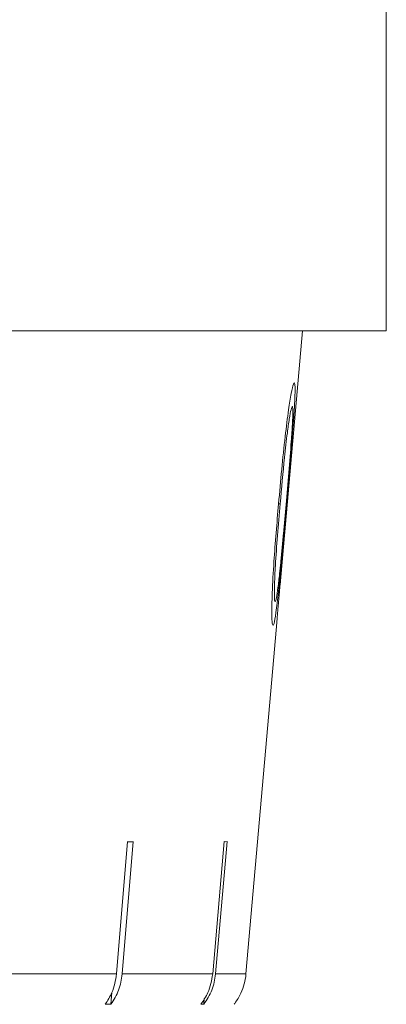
# Model space of a CAD drawing. Header units: inches. Extents: x -4 to 22.9, y -7.2 to 15.7.
# Tile 41 of 127: x 0.328 to 0.525, y 1.969 to 2.5. Entities that reach past the tile are written whole.
import ezdxf

# ---------------------------------------------------------------- set-up
doc = ezdxf.new("R2010")
doc.units = ezdxf.units.IN
doc.header["$MEASUREMENT"] = 0

msp = doc.modelspace()

# ---------------------------------------------------------------- linework, layer by layer
at = {"color": 7, "linetype": 'Continuous', "lineweight": 15}
for p, q in [((0.52525, 2.33192), (0.52525, 2.51192)), ((0.52525, 2.33192), (-2.41075, 2.33192)), ((0.46808, 2.19501), (0.48006, 2.33192)), ((0.46468, 2.15616), (0.46631, 2.17478)), ((0.46468, 2.15616), (0.44972, 1.98522)), ((0.46468, 2.15616), (0.46468, 2.15616)), ((0.38596, 2.05654), (0.38002, 1.98522)), ((0.38311, 1.98522), (0.38905, 2.05654)), ((0.43796, 2.05654), (0.43179, 1.98522)), ((0.43336, 1.98522), (0.43952, 2.05654)), ((0.30022, 1.98522), (0.38002, 1.98522)), ((0.38311, 1.98522), (0.43179, 1.98522)), ((0.43336, 1.98522), (0.44972, 1.98522)), ((0.37699, 1.96885), (0.37751, 1.97514)), ((0.427, 1.96885), (0.42726, 1.97191)), ((0.37699, 1.96885), (0.3739, 1.96885)), ((0.427, 1.96885), (0.42543, 1.96885))]:
    msp.add_line(p, q, dxfattribs=at)
at = {"color": 8, "linetype": 'Continuous', "lineweight": 15}
msp.add_line((0.46726, 2.23875), (0.46812, 2.23867), dxfattribs=at)
at = {"color": 7, "linetype": 'Continuous', "lineweight": 15}
for centre, major_axis, ratio, start_param, end_param in [((-0.95301, 2.17985), (1.4095, -0.11737), 0.026849, 5.967723, 5.974818), ((-0.9534, 2.17985), (1.4095, -0.12182), 0.013584, 6.123737, 6.130832)]:
    msp.add_ellipse(centre, major_axis=major_axis, ratio=ratio, start_param=start_param, end_param=end_param, dxfattribs=at)
for points, knots in [([(0.46726, 2.2387), (0.46838, 2.2511), (0.46999, 2.26898), (0.47252, 2.28898), (0.4741, 2.29871), (0.47518, 2.30342), (0.47559, 2.30381), (0.47575, 2.30396)], [0, 0, 0, 0, 0.421432, 0.60776, 0.756655, 0.90569, 1, 1, 1, 1]), ([(0.47575, 2.30396), (0.47592, 2.30352), (0.47628, 2.30264), (0.47608, 2.29566), (0.47537, 2.28412), (0.47386, 2.26473), (0.47243, 2.2483), (0.47156, 2.23832)], [0, 0, 0, 0, 0.14959, 0.299859, 0.440798, 0.660656, 1, 1, 1, 1]), ([(0.47465, 2.29119), (0.47445, 2.29083), (0.47404, 2.29012), (0.47305, 2.28473), (0.47181, 2.27599), (0.47004, 2.26027), (0.46887, 2.24709), (0.46812, 2.23867)], [0, 0, 0, 0, 0.14067, 0.281992, 0.423355, 0.631545, 1, 1, 1, 1]), ([(0.47129, 2.23839), (0.47179, 2.24415), (0.47279, 2.25569), (0.47398, 2.27058), (0.47476, 2.28207), (0.47502, 2.28879), (0.47486, 2.29095), (0.47468, 2.29115), (0.47465, 2.29119)], [0, 0, 0, 0, 0.252946, 0.50746, 0.666689, 0.827456, 0.971159, 1, 1, 1, 1]), ([(0.46428, 2.17305), (0.46409, 2.17347), (0.4637, 2.1743), (0.46355, 2.18097), (0.46384, 2.19208), (0.46494, 2.21159), (0.46636, 2.22821), (0.46726, 2.2387)], [0, 0, 0, 0, 0.145301, 0.291372, 0.430549, 0.640677, 1, 1, 1, 1]), ([(0.47156, 2.23832), (0.47057, 2.22707), (0.46913, 2.21068), (0.46718, 2.19093), (0.46588, 2.17969), (0.46489, 2.17378), (0.46446, 2.17326), (0.46428, 2.17305)], [0, 0, 0, 0, 0.38125, 0.555518, 0.731165, 0.891605, 1, 1, 1, 1]), ([(0.46812, 2.23867), (0.46713, 2.22721), (0.46581, 2.21186), (0.46501, 2.19512), (0.46496, 2.18816), (0.46521, 2.18604), (0.46539, 2.18585), (0.46542, 2.18582)], [0, 0, 0, 0, 0.492988, 0.660496, 0.829474, 0.975104, 1, 1, 1, 1]), ([(0.46841, 2.2071), (0.46865, 2.20963), (0.46915, 2.21469), (0.47012, 2.22515), (0.47082, 2.2331), (0.47129, 2.23839)], [0, 0, 0, 0, 0.250494, 0.501064, 1, 1, 1, 1]), ([(0.46542, 2.18582), (0.46564, 2.18629), (0.46605, 2.18716), (0.46691, 2.19314), (0.4677, 2.20009), (0.4682, 2.20506), (0.46841, 2.2071)], [0, 0, 0, 0, 0.300711, 0.560546, 0.820025, 1, 1, 1, 1]), ([(0.46717, 2.18486), (0.4673, 2.18632), (0.46754, 2.18913), (0.46784, 2.19237), (0.46804, 2.19451), (0.46807, 2.19486), (0.46808, 2.19501)], [0, 0, 0, 0, 0.293062, 0.568278, 0.814251, 1, 1, 1, 1]), ([(0.46631, 2.17478), (0.46632, 2.17487), (0.46634, 2.17513), (0.46651, 2.17716), (0.46674, 2.17991), (0.46697, 2.18263), (0.46712, 2.18428), (0.46717, 2.18486)], [0, 0, 0, 0, 0.157059, 0.428575, 0.660946, 0.880088, 1, 1, 1, 1]), ([(0.38002, 1.98522), (0.37944, 1.98175), (0.37845, 1.97583), (0.37523, 1.97089), (0.3739, 1.96885)], [0, 0, 0, 0, 0.585345, 1, 1, 1, 1]), ([(0.37699, 1.96885), (0.37856, 1.97133), (0.38173, 1.97631), (0.38265, 1.98224), (0.38311, 1.98522)], [0, 0, 0, 0, 0.496901, 1, 1, 1, 1]), ([(0.43179, 1.98522), (0.43119, 1.98175), (0.43016, 1.97583), (0.42682, 1.97089), (0.42543, 1.96885)], [0, 0, 0, 0, 0.585345, 1, 1, 1, 1]), ([(0.427, 1.96885), (0.42863, 1.97133), (0.43193, 1.97631), (0.43288, 1.98224), (0.43336, 1.98522)], [0, 0, 0, 0, 0.4969276, 1, 1, 1, 1]), ([(0.44972, 1.98522), (0.44971, 1.98513), (0.44939, 1.98158), (0.44785, 1.97592), (0.44484, 1.97087), (0.4434, 1.969), (0.44328, 1.96885)], [0, 0, 0, 0, 0.0151923, 0.6008006, 0.9673179, 1, 1, 1, 1])]:
    msp.add_open_spline(points, degree=3, knots=knots, dxfattribs=at)

doc.saveas('drawing.dxf')
